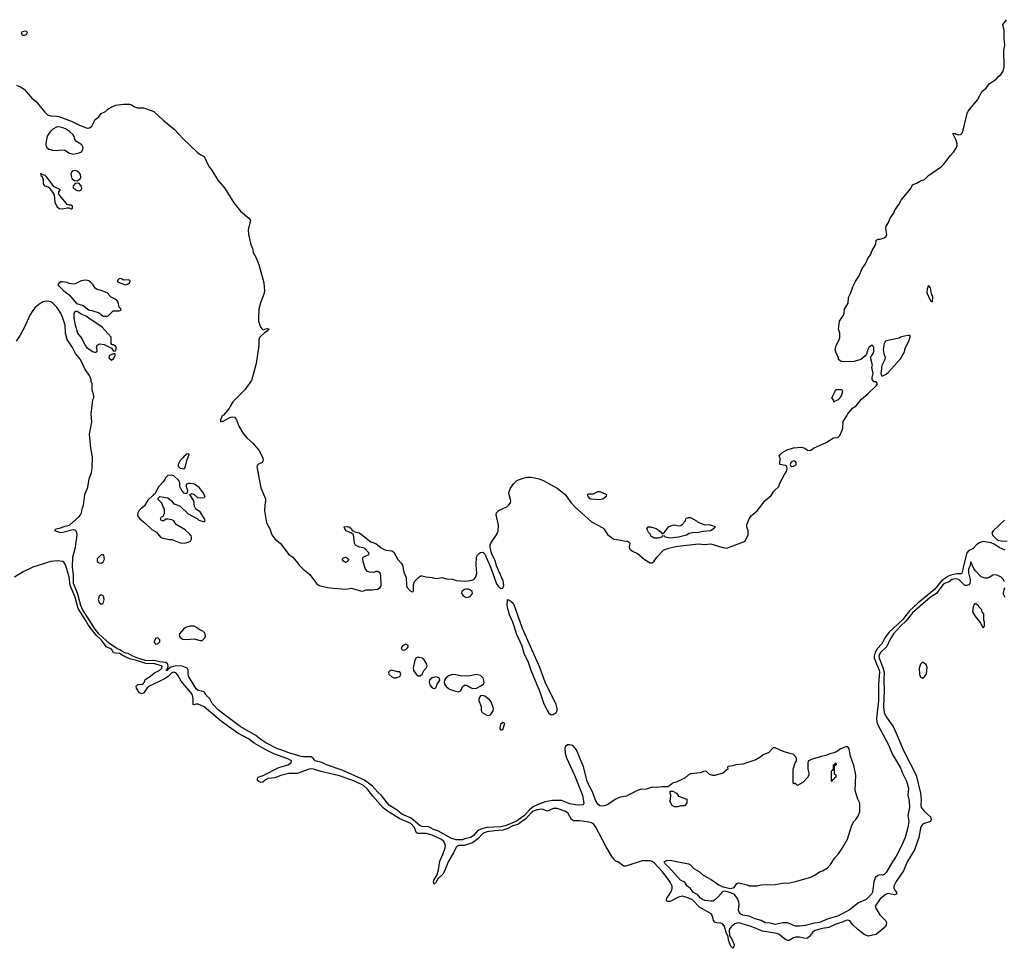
# Model space of a CAD drawing. Header units: inches. Extents: x 2347120 to 2490770, y 707513 to 877705.
# Tile 97 of 132: x 2423981 to 2433740, y 793753 to 802958. Entities that reach past the tile are written whole.
import ezdxf

# ---------------------------------------------------------------- set-up
doc = ezdxf.new("R2010")
doc.units = ezdxf.units.IN
doc.header["$MEASUREMENT"] = 0
for name, color, linetype in [('C4729', 7, 'Continuous'), ('C4739', 7, 'Continuous'), ('C4820', 7, 'Continuous'), ('C4830', 7, 'Continuous')]:
    doc.layers.add(name, color=color, linetype=linetype)

msp = doc.modelspace()

# ---------------------------------------------------------------- linework, layer by layer
at = {"layer": 'C4729', "color": 5}
for points, elevation in [([(2424069.3, 800000), (2424030, 799911.6), (2423987, 799830), (2423945.7, 799770)], 40), ([(2430000, 795263.6), (2429997.7, 795262.3), (2429932.7, 795250), (2429889.3, 795230.7), (2429804, 795176), (2429775, 795165), (2429750, 795161.5), (2429730, 795165), (2429710, 795180.8), (2429690, 795214.4), (2429654.8, 795310), (2429624.2, 795364.2), (2429606.2, 795410), (2429570.3, 795550.3), (2429499.3, 795719.3), (2429462.9, 795762.9), (2429431.3, 795771.3), (2429411.8, 795768.2), (2429390, 795752.7), (2429383.1, 795736.9), (2429387.7, 795687.7), (2429401.5, 795641.5), (2429478.6, 795470), (2429560.8, 795270), (2429573.2, 795190), (2429565.5, 795174.5), (2429510, 795170.7), (2429435.4, 795184.6), (2429350, 795219.2), (2429262.5, 795217.5), (2429190, 795205.4), (2429110, 795176.6), (2429070, 795155.4), (2429034.2, 795125.8), (2428984.3, 795070), (2428930, 795028.7), (2428897.7, 795010), (2428801.4, 794970), (2428750, 794957.8), (2428611.2, 794948.8), (2428561.3, 794938.7), (2428521.1, 794918.9), (2428480.6, 794870), (2428453.4, 794850), (2428390, 794838.6), (2428370, 794828.3), (2428307.6, 794827.6), (2428261.3, 794841.3), (2428132.9, 794912.9), (2428083.5, 794930), (2428035.8, 794955.8), (2427970, 794959.6), (2427950, 794966.4), (2427861.5, 795041.5), (2427770, 795083.5), (2427722.2, 795122.2), (2427645.4, 795170), (2427625, 795190), (2427566.8, 795266.8), (2427530, 795301), (2427479.5, 795359.5), (2427400.1, 795420.1), (2427177.1, 795517.1), (2427020.9, 795570), (2426976.2, 795596.2), (2426909.6, 795610), (2426890, 795637.2), (2426869.6, 795649.6), (2426790, 795650.7), (2426770, 795655), (2426650, 795689.9), (2426590, 795714.4), (2426536.4, 795730), (2426420.8, 795790), (2426370, 795823), (2426323.1, 795863.1), (2426164.8, 795950), (2425950, 796114.8), (2425890, 796179.3), (2425864.2, 796224.2), (2425823, 796270), (2425811.6, 796291.6), (2425798.4, 796298.4), (2425750, 796307.6), (2425730, 796325.7), (2425654.7, 796450), (2425649.7, 796470.3), (2425649.6, 796510), (2425642, 796530), (2425591.8, 796550), (2425530, 796553.1), (2425481, 796539), (2425456.1, 796523.9), (2425449.8, 796509.8), (2425430, 796508.7), (2425449.6, 796510.4), (2425442.8, 796522.8), (2425454.3, 796545.7), (2425448.2, 796570), (2425430, 796587.2), (2425370, 796592.8), (2425310, 796606.9), (2425250, 796602.9), (2425230, 796606.6), (2425170, 796623.8), (2425101.8, 796650), (2425055.4, 796675.4), (2425030, 796679), (2425010, 796687.5), (2424972.7, 796712.7), (2424943.7, 796723.7), (2424870, 796775), (2424770, 796867), (2424730, 796914.9), (2424604.2, 797110), (2424588.3, 797150), (2424554.7, 797274.7), (2424515.6, 797370), (2424513.8, 797453.8), (2424502.8, 797530), (2424506.2, 797630), (2424535.4, 797730), (2424549.1, 797850), (2424543.6, 797883.6), (2424530, 797898), (2424510, 797901.2), (2424410, 797873.1), (2424390, 797872.3), (2424329.5, 797890), (2424339, 797910), (2424390, 797920.7), (2424430, 797938), (2424473.6, 797946.4), (2424566.8, 798030), (2424584.2, 798050), (2424594.2, 798070), (2424598.8, 798110), (2424613.6, 798146.4), (2424627.7, 798252.3), (2424655.6, 798324.4), (2424670, 798408.2), (2424692.5, 798470), (2424699.3, 798510), (2424704.3, 798624.3), (2424685, 798710), (2424674, 798850), (2424695.4, 798970), (2424689.6, 799050), (2424706.6, 799190), (2424716, 799210), (2424716, 799230), (2424700.9, 799290), (2424699, 799350), (2424689, 799370), (2424688.7, 799388.7), (2424674, 799430), (2424629.6, 799489.6), (2424582.9, 799590), (2424534, 799650), (2424504.5, 799710), (2424450, 799789.2), (2424435.1, 799850), (2424432.3, 799930), (2424407.3, 800000)], 40), ([(2424517.8, 800000), (2424526, 799946), (2424554, 799850), (2424596.7, 799796.7), (2424630.8, 799730), (2424646.8, 799710), (2424710, 799666), (2424730, 799662), (2424738, 799662), (2424747.3, 799672.7), (2424748, 799690), (2424742, 799710), (2424749.1, 799730.9), (2424776.4, 799743.6), (2424819.6, 799739.6), (2424872.7, 799712.7), (2424890, 799702), (2424910, 799672), (2424930, 799674), (2424939, 799710), (2424930, 799722), (2424910, 799734), (2424896.4, 799736.4), (2424887.3, 799747.3), (2424888, 799810), (2424798, 799910), (2424665.6, 800000)], 40), ([(2426347.2, 800000), (2426349.4, 799970), (2426367.7, 799910), (2426387, 799887), (2426395.2, 799884.8), (2426430, 799897), (2426452.3, 799890), (2426439.1, 799880.9), (2426434.1, 799870), (2426406.4, 799853.6), (2426365.3, 799814.7), (2426351.6, 799790), (2426352.4, 799730), (2426325.1, 799550), (2426278.7, 799381.3), (2426212.1, 799287.9), (2426095.1, 799170), (2426070, 799130.7), (2426057.7, 799102.3), (2426001.9, 799038.1), (2425989.4, 799030), (2425970.7, 798990), (2425972, 798972), (2425982.7, 798977.3), (2425990, 798975.5), (2426070, 799018.7), (2426090, 799022.4), (2426110, 799017.1), (2426130, 798990.7), (2426151.6, 798930), (2426195.6, 798855.6), (2426233.5, 798813.5), (2426290, 798763.1), (2426351.6, 798690), (2426390, 798614.8), (2426393.1, 798590), (2426383, 798570), (2426347.1, 798552.9), (2426337.1, 798542.9), (2426332.7, 798530), (2426335.3, 798510), (2426370, 798318), (2426416, 798210), (2426418.8, 798190), (2426410, 798146), (2426406.7, 798090), (2426428.5, 797970), (2426460.5, 797910), (2426481.6, 797850), (2426510, 797810.5), (2426565.2, 797765.2), (2426650, 797657.3), (2426688.8, 797628.8), (2426735.2, 797575.2), (2426750, 797551.3), (2426791, 797510), (2426857.6, 797457.6), (2426923, 797370), (2426950, 797350.5), (2427031.3, 797330), (2427090, 797321.5), (2427210, 797312.9), (2427270, 797322.3), (2427370, 797294.4), (2427390, 797294.9), (2427414.5, 797305.5), (2427473.3, 797306.7), (2427526.3, 797313.7), (2427555.3, 797330), (2427560.2, 797339.8), (2427564, 797350), (2427562, 797450), (2427555.3, 797470), (2427530, 797488), (2427510, 797488), (2427490, 797478), (2427450, 797482), (2427430, 797488.7), (2427408.7, 797510), (2427384.7, 797584.7), (2427382, 797618), (2427386, 797630), (2427442, 797658), (2427446, 797670), (2427398, 797718), (2427348.9, 797728.9), (2427308.9, 797748.9), (2427298, 797770), (2427294, 797830), (2427288, 797850), (2427268.9, 797868.9), (2427218, 797890), (2427204, 797910), (2427198, 797930), (2427230, 797934.9), (2427250, 797926.8), (2427270, 797910.4), (2427275.9, 797895.9), (2427302.5, 797882.5), (2427346, 797870), (2427370, 797856.4), (2427461.1, 797781.1), (2427510, 797765.3), (2427562.9, 797722.9), (2427588.6, 797708.6), (2427610, 797699.2), (2427670, 797693.1), (2427690, 797679.5), (2427727.5, 797607.5), (2427761.7, 797570), (2427774, 797550), (2427790, 797482), (2427812, 797430), (2427814, 797350), (2427823, 797330), (2427850, 797296.3), (2427870, 797284.9), (2427881.2, 797290), (2427883.7, 797296.3), (2427885.6, 797354.4), (2427895.3, 797390), (2427933.2, 797430), (2427956.2, 797443.8), (2427970, 797446), (2428010, 797436.5), (2428070, 797430.2), (2428090, 797421.1), (2428110, 797419), (2428170, 797428.1), (2428210, 797415.6), (2428270, 797412.7), (2428310, 797400.2), (2428390, 797392.9), (2428450, 797397.4), (2428483, 797410), (2428500.3, 797430), (2428511.9, 797470), (2428504.1, 797550), (2428509.9, 797630), (2428519.5, 797650), (2428538.2, 797670), (2428550, 797677.7), (2428570, 797679.8), (2428590, 797659.6), (2428618.9, 797598.9), (2428654.7, 797514.7), (2428706.2, 797366.2), (2428722.1, 797342.1), (2428743.1, 797323.1), (2428750, 797319.3), (2428770, 797323.9), (2428780.6, 797350), (2428774.2, 797394.2), (2428705.7, 797545.7), (2428692.4, 797592.4), (2428656.2, 797670), (2428642.8, 797730), (2428644.3, 797750), (2428652.5, 797770), (2428706.7, 797850), (2428724.5, 797890), (2428727.9, 797947.9), (2428704.1, 798050), (2428707.1, 798070), (2428728.8, 798091.2), (2428809, 798130), (2428830.9, 798149.1), (2428844.3, 798170), (2428848.3, 798190), (2428831.3, 798250), (2428830.4, 798270), (2428847.1, 798313), (2428878, 798362), (2428910, 798388.6), (2428970, 798414.1), (2429010, 798424.6), (2429050, 798424.8), (2429130, 798407.9), (2429171.1, 798391.1), (2429310, 798315.1), (2429388.6, 798250), (2429448, 798168), (2429486.4, 798126.4), (2429650, 797979.8), (2429760, 797920), (2429770.9, 797910.9), (2429810, 797853.2), (2429868.8, 797810), (2429923.2, 797803.2), (2429969.3, 797790.7), (2430000, 797788.3)], 40), ([(2430000, 794569.3), (2429990, 794566), (2429970, 794567.8), (2429955.6, 794575.6), (2429910, 794609.4), (2429890, 794618), (2429870, 794635.6), (2429850, 794662.6), (2429790, 794765.3), (2429693, 794953), (2429670, 794985), (2429650, 794997.3), (2429606.3, 795006.3), (2429530, 795016), (2429470, 795018), (2429449.8, 795030), (2429417.7, 795090), (2429394, 795110), (2429310, 795139.5), (2429270, 795138.1), (2429230, 795117.3), (2429210, 795113.6), (2429170, 795128.8), (2429150, 795131.3), (2429110, 795125), (2429070, 795112.5), (2429050, 795096.4), (2429001.1, 795038.9), (2428919.2, 794980.8), (2428870, 794966.7), (2428820.2, 794939.8), (2428770, 794922.6), (2428690, 794918.8), (2428610, 794907.9), (2428571.3, 794890), (2428520.6, 794839.4), (2428470, 794799.1), (2428386.7, 794773.3), (2428330, 794770.5), (2428315.7, 794764.3), (2428306.2, 794753.8), (2428281.9, 794698.1), (2428228.9, 794611.1), (2428195.1, 794525), (2428173.9, 794486.1), (2428122.1, 794437.9), (2428110, 794408.5), (2428088.4, 794388.4), (2428082.9, 794410), (2428087.4, 794427.4), (2428117.8, 794482.2), (2428130.9, 794529.1), (2428144.5, 794615.5), (2428175.8, 794684.2), (2428196.6, 794750), (2428199.9, 794770), (2428196.2, 794790), (2428185.1, 794810), (2428162.6, 794830), (2428070, 794873.9), (2428010, 794891.4), (2427931.6, 794891.6), (2427917.9, 794897.9), (2427906.7, 794910), (2427894.6, 794950), (2427857.4, 794990), (2427741, 795041), (2427617.7, 795117.7), (2427584.2, 795144.2), (2427480, 795260), (2427429.9, 795330), (2427390, 795366.5), (2427298.2, 795410), (2427150, 795461.7), (2426965.1, 795505.1), (2426892.8, 795530), (2426871.2, 795531.2), (2426850, 795528), (2426730, 795485.3), (2426650, 795484.2), (2426570, 795467.3), (2426510, 795442.3), (2426443, 795437), (2426416.2, 795423.8), (2426390, 795398.3), (2426370, 795395.1), (2426348.4, 795408.4), (2426334.7, 795430), (2426345.1, 795450), (2426395.4, 795464.6), (2426550, 795543.8), (2426638, 795570), (2426670.8, 795590), (2426674.8, 795610), (2426638.3, 795630), (2426501.3, 795681.3), (2426419.7, 795719.7), (2426305.6, 795785.6), (2426249, 795830), (2426144.8, 795884.8), (2425980.4, 796000.4), (2425810, 796145), (2425750, 796173.7), (2425727.4, 796172.6), (2425710, 796165.1), (2425699.3, 796170), (2425701, 796230), (2425690, 796271.7), (2425582.4, 796402.4), (2425550, 796459.2), (2425530, 796483.9), (2425510, 796490.9), (2425490, 796482.7), (2425451.3, 796448.7), (2425414.8, 796425.2), (2425267.8, 796352.2), (2425246, 796334), (2425210, 796286.3), (2425190, 796276.5), (2425170, 796285), (2425139.2, 796330), (2425135, 796350), (2425141.1, 796358.9), (2425151.9, 796368.1), (2425170, 796371.9), (2425190, 796368.4), (2425203.5, 796376.5), (2425213.9, 796386.1), (2425223.1, 796416.9), (2425277.5, 796450), (2425317.3, 796482.7), (2425370, 796510.5), (2425389.5, 796530), (2425393.3, 796550), (2425310, 796577.6), (2425270, 796573.9), (2425230, 796577.7), (2425157.6, 796597.6), (2425130, 796610.5), (2425070, 796623.8), (2424998, 796658), (2424970, 796676.1), (2424930, 796677.4), (2424910, 796682.5), (2424890, 796717.8), (2424842.6, 796742.6), (2424787, 796810), (2424737.7, 796857.7), (2424658.2, 796958.2), (2424630, 797012.4), (2424560, 797120), (2424530, 797232.6), (2424479.8, 797350), (2424470, 797435.8), (2424434, 797554), (2424419.7, 797579.7), (2424410, 797588.2), (2424352.8, 797592.8), (2424290, 797587.1), (2424110, 797531.4), (2424014.6, 797485.4), (2423930, 797430.9)], 60)]:
    msp.add_lwpolyline(points, dxfattribs=dict(at, elevation=elevation))
at = {"layer": 'C4729', "color": 5, "elevation": 40}
for points in [[(2424907.3, 799647.3), (2424872, 799630), (2424866, 799606), (2424890, 799584.7), (2424910, 799598), (2424919, 799610), (2424928, 799630), (2424926, 799646)], [(2425655.9, 798655.9), (2425630, 798650.5), (2425622, 798638), (2425610, 798632), (2425602.3, 798617.7), (2425570, 798589.7), (2425550.4, 798550), (2425552.5, 798532.5), (2425570, 798510.8), (2425610, 798504.7), (2425622, 798518), (2425636.9, 798590), (2425660.5, 798650)], [(2425482.7, 798442.7), (2425450, 798439.1), (2425430, 798418.4), (2425403.4, 798376.6), (2425359.1, 798330), (2425322, 798258), (2425310, 798254.3), (2425299.9, 798240.1), (2425250, 798196.4), (2425219.6, 798140.4), (2425180.2, 798110), (2425162, 798090), (2425151.7, 798070), (2425148.4, 798048.4), (2425154.9, 798030), (2425170.3, 798010.3), (2425222.8, 797970), (2425290, 797904.7), (2425337.5, 797877.5), (2425378, 797830), (2425390, 797822.8), (2425466.4, 797806.4), (2425490, 797806), (2425570, 797770.6), (2425610, 797768.2), (2425650, 797778), (2425673.2, 797790), (2425685.2, 797810), (2425685.2, 797830), (2425680.2, 797840.2), (2425662.9, 797862.9), (2425621.2, 797901.2), (2425532.5, 797952.5), (2425508, 797990), (2425490, 797999), (2425450, 798008), (2425430, 798008), (2425410, 797988.7), (2425388, 797990), (2425378, 798010), (2425386, 798030), (2425402, 798038), (2425416.4, 798063.6), (2425415.3, 798110), (2425402, 798130), (2425390, 798166), (2425348, 798210), (2425370, 798232), (2425450, 798218.8), (2425486, 798190), (2425510, 798158), (2425550, 798146.8), (2425570, 798134.8), (2425650, 798061), (2425742, 798010), (2425756.9, 797996.9), (2425810, 797982), (2425818, 797990), (2425814, 798010), (2425770, 798079), (2425727.6, 798107.6), (2425718.9, 798118.9), (2425712.1, 798132.1), (2425706, 798190), (2425666, 798250), (2425690, 798262), (2425710, 798251.3), (2425743, 798223), (2425770, 798217.3), (2425810, 798222), (2425818, 798230), (2425794.8, 798274.8), (2425761.2, 798321.2), (2425712.7, 798352.7), (2425670, 798361.2), (2425650, 798362), (2425632, 798350), (2425631.3, 798330), (2425644.7, 798290), (2425642, 798270), (2425630, 798258), (2425610, 798264), (2425589, 798290), (2425569.3, 798329.3), (2425568.4, 798368.4), (2425558, 798390), (2425510, 798438)], [(2429730, 798199.7), (2429645.6, 798205.6), (2429635.3, 798210), (2429615.3, 798230), (2429608.7, 798250), (2429623.2, 798256.8), (2429670, 798257.1), (2429710, 798279.5), (2429730, 798281.3), (2429796.3, 798250), (2429794.9, 798230), (2429767.3, 798210), (2429750, 798203.5)], [(2424810, 797654), (2424790, 797653.3), (2424750, 797612.3), (2424747.9, 797587.9), (2424770, 797574), (2424789, 797571), (2424810, 797584.7), (2424822, 797610), (2424814, 797650)], [(2427210, 797578), (2427188.9, 797588.9), (2427178, 797610), (2427190, 797622), (2427214, 797630), (2427242, 797610), (2427230, 797586)], [(2424790, 797257.4), (2424770, 797244.7), (2424760.4, 797210), (2424770, 797180.6), (2424790, 797164.2), (2424807.8, 797172.2), (2424816.8, 797210), (2424814.2, 797234.2), (2424807, 797247)], [(2428410, 797314.2), (2428390, 797309.8), (2428362, 797290), (2428360.3, 797270), (2428376, 797250), (2428390, 797241.1), (2428410, 797231.9), (2428430, 797232.8), (2428450, 797242.9), (2428468.8, 797270), (2428464.2, 797290), (2428450, 797304.2), (2428430, 797312.4)], [(2428814.4, 797205.6), (2428808.4, 797150), (2428828.2, 797070), (2428865, 796990), (2428906.4, 796866.4), (2428958.5, 796750), (2428977.7, 796677.7), (2429020.9, 796590), (2429048.1, 796510), (2429135.4, 796295.4), (2429177.8, 796177.8), (2429224.5, 796084.5), (2429250, 796068.4), (2429270, 796069.7), (2429299.2, 796090), (2429309, 796110), (2429309.5, 796130), (2429297.1, 796170), (2429190, 796391.9), (2429135.3, 796535.3), (2428963.9, 796923.9), (2428886.7, 797146.7), (2428870.7, 797170), (2428850, 797189.1), (2428830, 797204.5)], [(2425670, 796946.6), (2425625.9, 796934.1), (2425603, 796917), (2425566.5, 796870), (2425562, 796850), (2425570, 796834.9), (2425598.1, 796818.1), (2425633.8, 796813.8), (2425710, 796820.4), (2425770, 796802.6), (2425790, 796804.2), (2425817.7, 796830), (2425822.5, 796850), (2425816.9, 796876.9), (2425796.6, 796896.6), (2425770, 796907.3), (2425733.9, 796933.9), (2425710, 796944.8)], [(2425350, 796832.1), (2425330, 796828.3), (2425311.2, 796790), (2425324.6, 796770), (2425330, 796768.4), (2425350, 796772.2), (2425369.8, 796790), (2425370.6, 796810.6)], [(2427810, 796768), (2427776.4, 796750), (2427762.4, 796730), (2427770.5, 796710.5), (2427790, 796707.9), (2427810, 796716), (2427825.1, 796730), (2427830, 796742.8), (2427830, 796755.1)], [(2427930, 796637.6), (2427910, 796632.1), (2427897.8, 796610), (2427880.4, 796530), (2427885.4, 796505.4), (2427910, 796470.3), (2427930, 796454), (2427950, 796454.4), (2427969.5, 796470), (2427989.7, 796510.3), (2428009.2, 796530), (2428021.2, 796550), (2428016, 796570), (2427991, 796611), (2427969.2, 796630)], [(2427670, 796509.8), (2427650, 796503.5), (2427637.8, 796490), (2427638.9, 796470), (2427670, 796442.3), (2427690, 796434.8), (2427710, 796433.7), (2427750, 796445.8), (2427760.3, 796470), (2427750, 796494), (2427726.1, 796493.9)], [(2428510, 796468.4), (2428430, 796451.1), (2428350, 796453.3), (2428305.1, 796465.1), (2428270, 796466.7), (2428230, 796452.3), (2428203.9, 796430), (2428190.2, 796410), (2428186.7, 796390), (2428192.1, 796370), (2428207.7, 796347.7), (2428242.7, 796322.7), (2428290, 796303.7), (2428330, 796294.7), (2428350, 796304.2), (2428373.5, 796346.5), (2428390, 796360.3), (2428410, 796362.8), (2428450, 796336.9), (2428470, 796329.2), (2428507.3, 796332.7), (2428546, 796350), (2428577, 796370), (2428585.6, 796390), (2428575.8, 796430), (2428550, 796456)], [(2428110, 796442.3), (2428070, 796433.5), (2428043.6, 796410), (2428038.5, 796390), (2428044.8, 796364.8), (2428070, 796334.9), (2428090, 796329.2), (2428104.7, 796335.3), (2428110, 796342.8), (2428119.3, 796370), (2428143.9, 796410), (2428141.1, 796430), (2428130, 796438.2)], [(2428570, 796259.2), (2428550, 796254.7), (2428531.6, 796230), (2428532.4, 796210), (2428554.2, 796150), (2428555.9, 796110), (2428565.9, 796090), (2428610, 796062.3), (2428630, 796059.1), (2428650, 796069.2), (2428674.5, 796105.5), (2428677.4, 796130), (2428655.1, 796195.1), (2428637, 796217), (2428590, 796252.2)], [(2428770, 795992.8), (2428748, 795970), (2428739.3, 795939.3), (2428739.3, 795930), (2428750, 795916.3), (2428770, 795921), (2428787.3, 795970), (2428786, 795986)]]:
    msp.add_lwpolyline(points, close=True, dxfattribs=at)
at = {"layer": 'C4739', "color": 5}
for points, elevation in [([(2430000, 797788.3), (2430007.7, 797787.7), (2430027.3, 797767.3), (2430022.8, 797730), (2430030, 797708.4), (2430054.4, 797690), (2430106.2, 797666.2), (2430169.2, 797610), (2430230, 797574.3), (2430250, 797574.6), (2430270, 797589.4), (2430295.7, 797630), (2430360.9, 797699.1), (2430403.1, 797716.9), (2430467.1, 797732.9), (2430530, 797743.6), (2430710, 797761), (2430770, 797755.2), (2430830, 797761), (2430950, 797724.8), (2430990, 797721), (2431171.1, 797790), (2431202.9, 797850), (2431201.6, 797890), (2431189.6, 797929.6), (2431189.6, 797949.6), (2431209.8, 798010.2), (2431230, 798040.4), (2431290, 798090.4), (2431368.4, 798191.6), (2431430, 798240.5), (2431456.6, 798283.4), (2431507, 798330), (2431516.1, 798363.9), (2431560.7, 798450), (2431581.3, 798478.7), (2431589.7, 798510), (2431584.5, 798530), (2431570, 798538.9), (2431515.3, 798550), (2431517.2, 798610), (2431509.2, 798630), (2431522, 798650), (2431536.5, 798663.5), (2431587.2, 798692.8), (2431650, 798713.4), (2431730, 798720.7), (2431762, 798710), (2431790, 798690.8), (2431810, 798686), (2431830, 798694), (2431849.7, 798710.3), (2431974.2, 798765.8), (2432047.2, 798812.7), (2432090, 798816.3), (2432110, 798837.3), (2432133.5, 798890), (2432139.7, 798910), (2432143.5, 798976.5), (2432180.7, 799030), (2432190, 799050.8), (2432234.3, 799105.7), (2432272.3, 799130), (2432324.9, 799195.1), (2432389, 799250), (2432468.7, 799330), (2432482, 799350), (2432470, 799368), (2432450, 799368.7), (2432429.3, 799390), (2432429.6, 799410), (2432439.3, 799450), (2432427.6, 799510), (2432432.3, 799532.3), (2432415.3, 799610), (2432442, 799650), (2432448.7, 799670), (2432448.7, 799710), (2432438, 799730), (2432424.7, 799730), (2432398, 799710), (2432386, 799690), (2432376, 799644), (2432358, 799622), (2432318, 799590), (2432252, 799570), (2432150, 799565.1), (2432122, 799570), (2432095.3, 799590), (2432095.3, 799610), (2432073.2, 799653.2), (2432063.7, 799690), (2432073, 799730), (2432101.7, 799778.3), (2432111.6, 799808.4), (2432109.8, 799849.8), (2432098.3, 799890), (2432108.4, 799970), (2432128.1, 800000)], 40), ([(2433741.8, 797998.2), (2433628.4, 797891.6), (2433617.7, 797870), (2433625.2, 797845.2), (2433665.6, 797805.6), (2433679.3, 797799.3), (2433710, 797790.5), (2433770, 797789.7)], 40), ([(2433750, 797700.2), (2433690, 797724.7), (2433639.3, 797759.3), (2433611, 797771), (2433530, 797784.9), (2433490, 797770.9), (2433461.7, 797750), (2433427.9, 797712.1), (2433390, 797697.8), (2433370, 797673.6), (2433331, 797530), (2433322.9, 797477.1), (2433315.2, 797464.8), (2433270, 797464.5), (2433208.8, 797451.2), (2433181.7, 797438.3), (2433121.9, 797398.1), (2433050, 797309), (2432884.8, 797175.2), (2432801.8, 797098.2), (2432730.3, 797010), (2432597.2, 796882.8), (2432557.5, 796830), (2432526.9, 796770), (2432480, 796720), (2432461.6, 796690), (2432450.8, 796650), (2432452, 796630), (2432499.8, 796510), (2432503, 796490), (2432494.4, 796374.4), (2432492.9, 796210), (2432474.3, 796034.3), (2432476.5, 795996.5), (2432486.6, 795966.6), (2432591, 795771), (2432632.7, 795672.7), (2432710, 795542.3), (2432730.1, 795490), (2432771.3, 795410), (2432790, 795341), (2432785.6, 795270), (2432797.6, 795210), (2432800.7, 795150), (2432784.4, 795070), (2432793.4, 795010), (2432783.6, 794950), (2432756.2, 794850), (2432720.8, 794770), (2432670, 794665.1), (2432631, 794609), (2432570, 794503.6), (2432550, 794485.1), (2432530, 794478.4), (2432510, 794479.6), (2432486.1, 794473.9), (2432460.5, 794450), (2432448.5, 794411.5), (2432433.8, 794310), (2432422.6, 794290), (2432370, 794237.4), (2432296.7, 794203.3), (2432202.8, 794130), (2432127.4, 794090), (2432086, 794070), (2431995.6, 794044.4), (2431907.7, 794010), (2431840.8, 793999.2), (2431770, 793979.8), (2431708.9, 793971.1), (2431670, 793972.4), (2431650, 793977.7), (2431616.8, 793996.8), (2431590, 794005.1), (2431550, 794005.8), (2431470, 793989.3), (2431421.3, 794001.3), (2431370, 794005.9), (2431330, 794028.1), (2431270, 794045.2), (2431210, 794072.2), (2431150, 794082.2), (2431129.6, 794090), (2431112.7, 794110), (2431106.6, 794130), (2431112.3, 794190), (2431109.2, 794210), (2431093.2, 794250), (2431065.6, 794285.6), (2431030, 794301.2), (2430970, 794319), (2430950, 794315.3), (2430900.9, 794259.1), (2430867.3, 794230), (2430850, 794221.3), (2430830, 794219.7), (2430772.9, 794227.1), (2430750, 794236.2), (2430730, 794249.9), (2430701.2, 794281.2), (2430656.4, 794310), (2430628.1, 794348.1), (2430596, 794370), (2430573.2, 794410), (2430530, 794429.6), (2430416.2, 794556.2), (2430378, 794590), (2430369.8, 794610), (2430390, 794621.6), (2430430, 794626.3), (2430610, 794590.3), (2430630, 794579.6), (2430664.5, 794544.5), (2430715, 794515), (2430756.3, 794476.3), (2430835.3, 794435.3), (2430910, 794380.3), (2430950, 794361.6), (2431030, 794344.9), (2431063.6, 794356.4), (2431090, 794394.8), (2431110, 794401), (2431190, 794381), (2431211.1, 794371.1), (2431290, 794371), (2431330, 794381), (2431470, 794386), (2431542, 794398), (2431610, 794402.8), (2431670, 794414.8), (2431822, 794458), (2431863.1, 794476.9), (2431910, 794511.3), (2431938, 794522), (2431989, 794551), (2432018, 794582), (2432062, 794650), (2432098, 794690), (2432138, 794750), (2432184.7, 794835.3), (2432230, 794972), (2432249.2, 795010), (2432269, 795030), (2432295.3, 795070), (2432308.7, 795110), (2432308.7, 795190), (2432289, 795230), (2432263.1, 795316.9), (2432269, 795470), (2432250, 795566), (2432217.2, 795657.2), (2432204, 795730), (2432189, 795749), (2432170, 795749.2), (2432116, 795730), (2432078.3, 795701.7), (2432050.6, 795689.4), (2432010, 795679.3), (2431970, 795662.7), (2431930, 795655.6), (2431844.7, 795630), (2431801, 795610), (2431791.3, 795590), (2431791.3, 795570), (2431792, 795530), (2431802, 795490), (2431802, 795470), (2431790, 795446), (2431743.6, 795396.4), (2431690, 795368), (2431670, 795386), (2431650, 795386), (2431646, 795390), (2431649, 795530), (2431668.7, 795590), (2431682, 795610), (2431681.2, 795630), (2431673.6, 795650), (2431650, 795673.1), (2431550, 795702.2), (2431470, 795741.6), (2431450, 795740.7), (2431404.9, 795695.1), (2431350, 795671.9), (2431316.7, 795643.3), (2431277.3, 795622.7), (2431150, 795577), (2431078.8, 795570), (2431050, 795561), (2431004.5, 795555.5), (2430998, 795550), (2430998.8, 795530), (2430950, 795489.4), (2430870, 795466), (2430850, 795466), (2430817.2, 795477.2), (2430790, 795504.5), (2430770, 795509.5), (2430726.7, 795493.3), (2430630, 795483.1), (2430610, 795472.7), (2430575.8, 795444.2), (2430524.1, 795415.9), (2430496.9, 795403.1), (2430450, 795391), (2430440.7, 795379.3), (2430406, 795354), (2430350, 795353.7), (2430292.9, 795347.1), (2430250, 795348.6), (2430190, 795329.7), (2430130, 795327.4), (2430110, 795321.8), (2430000, 795263.6)], 40), ([(2433741.2, 797390), (2433730, 797413.2), (2433710, 797432), (2433675.3, 797450), (2433650, 797456), (2433627.5, 797452.5), (2433590.9, 797429.1), (2433570, 797422), (2433550, 797422), (2433510, 797435.3), (2433454.8, 797494.8), (2433438.4, 797518.4), (2433410, 797585.2), (2433398.6, 797541.5), (2433384.1, 797510), (2433385, 797475), (2433402, 797410), (2433403, 797390), (2433400.2, 797370), (2433390, 797355.6), (2433370.2, 797349.8), (2433350, 797350.5), (2433337.6, 797357.6), (2433290, 797407.4), (2433255.3, 797415.3), (2433222.7, 797410), (2433194, 797386), (2433147.1, 797370), (2433130, 797354.4), (2433068.5, 797271.5), (2433010, 797233.2), (2432830, 797079.8), (2432765.4, 796994.6), (2432715.3, 796950), (2432642.5, 796870), (2432604.9, 796810), (2432576.6, 796743.4), (2432514.6, 796685.4), (2432503.5, 796670), (2432497.1, 796650), (2432498.8, 796630), (2432537.2, 796537.2), (2432548.1, 796490), (2432544.9, 796410), (2432549.5, 796310), (2432542.9, 796150), (2432551.1, 796090), (2432568.3, 796048.3), (2432637.5, 795950), (2432660.1, 795910), (2432745.6, 795705.6), (2432867, 795470), (2432910, 795290.6), (2432915.2, 795224.8), (2432911.3, 795171.3), (2432917.8, 795150), (2432949, 795110), (2433010, 795054.9), (2433016, 795030), (2433007.3, 795010), (2432934.7, 794985.3), (2432917.5, 794962.5), (2432910, 794944), (2432893.4, 794850), (2432851.1, 794730), (2432776.1, 794610), (2432739.7, 794520.3), (2432670, 794415.6), (2432645.4, 794370), (2432644.4, 794350), (2432654, 794330), (2432671.1, 794310), (2432670.3, 794290), (2432650, 794283.4), (2432590, 794295.5), (2432569.1, 794290), (2432510, 794243.5), (2432461.5, 794170), (2432466.7, 794150), (2432505.5, 794085.5), (2432562.7, 794030), (2432573, 794010), (2432570, 793982.2), (2432550, 793954.8), (2432468.9, 793891.1), (2432390, 793872.2), (2432350, 793891), (2432290, 793938.2), (2432233, 793993), (2432210, 794023.5), (2432190, 794033), (2432170.6, 794030), (2432143.7, 794016.3), (2432063.2, 793990), (2432000.7, 793959.3), (2431937.6, 793950), (2431863.2, 793930), (2431839.1, 793910), (2431810, 793868.9), (2431790, 793853.7), (2431770, 793849.8), (2431710, 793862.4), (2431670, 793862.3), (2431650, 793855.9), (2431608.9, 793831.1), (2431590, 793831.6), (2431570, 793839.9), (2431510.2, 793890.2), (2431490, 793898.7), (2431343.5, 793923.5), (2431229.7, 793970), (2431110, 794003.6), (2431090, 794002.7), (2431070, 793994.2), (2431036, 793970), (2431018.6, 793950), (2431014.6, 793930), (2431015.9, 793875.9), (2431036.3, 793850), (2431062.3, 793790), (2431060.4, 793770), (2431050, 793752.7), (2431030, 793775.1), (2431010, 793823.7), (2431000.9, 793880.9), (2430990, 793891.8), (2430982.5, 793910), (2430968, 793970), (2430950, 793990.7), (2430930, 794000.3), (2430890, 794004), (2430870.8, 794010.8), (2430858, 794030), (2430849.2, 794070), (2430835.2, 794095.2), (2430720.6, 794160.6), (2430650, 794231.8), (2430612.5, 794250), (2430550, 794270.6), (2430510, 794258.7), (2430430, 794217.5), (2430410, 794215.2), (2430399.8, 794219.8), (2430390.8, 794230), (2430396.5, 794250), (2430418.7, 794281.3), (2430443.9, 794330), (2430449.8, 794350), (2430447.6, 794370), (2430430, 794408.6), (2430410, 794436.5), (2430350.9, 794510), (2430270, 794599.6), (2430250, 794613.4), (2430230, 794619.9), (2430150, 794618.9), (2430000, 794569.3)], 60), ([(2433748.9, 797228.9), (2433728.4, 797268.4), (2433744, 797330)], 60)]:
    msp.add_lwpolyline(points, dxfattribs=dict(at, elevation=elevation))
for points, elevation in [([(2432788, 799828), (2432750, 799821.2), (2432712, 799810), (2432698.5, 799801.5), (2432570, 799775.1), (2432562.8, 799770), (2432550.7, 799749.3), (2432541, 799690), (2432546.8, 799650), (2432558.8, 799610), (2432557.3, 799590), (2432527.3, 799530), (2432516, 799450), (2432522, 799430), (2432530, 799424.7), (2432570, 799444), (2432590, 799460.7), (2432710, 799594.8), (2432750, 799666), (2432759.3, 799700.7), (2432794, 799770), (2432808, 799810), (2432806, 799826)], 40), ([(2432050, 799166), (2432048.7, 799190), (2432029.2, 799210), (2432065.2, 799274.8), (2432070, 799291.3), (2432130, 799292), (2432136, 799270), (2432124.7, 799230), (2432092, 799190), (2432062, 799178)], 40), ([(2431650, 798584.4), (2431627.6, 798572.4), (2431617.1, 798550), (2431619.8, 798539.8), (2431630.5, 798530.5), (2431650, 798532), (2431670, 798542), (2431676.4, 798550), (2431678.5, 798570), (2431670, 798579.7)], 40), ([(2430770, 797950.8), (2430814.8, 797954.8), (2430874, 797934), (2430858, 797910), (2430830, 797889.7), (2430754.7, 797885.3), (2430710, 797874), (2430648.2, 797871.8), (2430616.7, 797863.3), (2430590, 797847.4), (2430510, 797829.8), (2430430, 797819.2), (2430382, 797830), (2430370, 797842), (2430350, 797838), (2430344.7, 797830), (2430310, 797818), (2430270, 797819), (2430238, 797838), (2430233.6, 797853.6), (2430218, 797870), (2430198, 797910), (2430210, 797930.7), (2430234, 797930), (2430290, 797914.8), (2430338.5, 797878.5), (2430350, 797862), (2430356.4, 797863.6), (2430370, 797871.3), (2430413.2, 797930), (2430450, 797946.4), (2430470.4, 797950.4), (2430510, 797941), (2430530, 797944.7), (2430550, 797958), (2430582, 797990), (2430584, 798010), (2430590, 798018), (2430610, 798024.7), (2430630, 798024.7), (2430690, 797991.3), (2430700.7, 797980.7)], 40), ([(2433530, 796926), (2433504, 796984), (2433450, 797048.7), (2433429.5, 797089.5), (2433436.4, 797143.6), (2433450, 797174), (2433476.9, 797156.9), (2433490, 797134), (2433514, 797110), (2433514, 797090), (2433534, 797070), (2433534, 797010), (2433542, 796990), (2433542, 796950)], 60), ([(2432930, 796588), (2432910, 796568), (2432896, 796530), (2432901, 796470), (2432910, 796442), (2432930, 796432), (2432950, 796444.7), (2432970, 796474), (2432975.5, 796535.5), (2432964.7, 796564.7)], 80), ([(2432030, 795406), (2432026, 795410), (2432027.3, 795507.3), (2432030, 795514), (2432042, 795518), (2432046, 795530), (2432048.4, 795571.6), (2432062, 795578), (2432070, 795592), (2432074, 795570), (2432058, 795562), (2432054, 795550), (2432054, 795490), (2432058, 795478), (2432071.6, 795471.6), (2432072, 795450), (2432058, 795442), (2432050, 795426), (2432038, 795422)], 40), ([(2430486, 795154), (2430470, 795156), (2430447.5, 795167.5), (2430425.2, 795210), (2430433.2, 795230), (2430435.3, 795270), (2430428.4, 795291.6), (2430428.7, 795311.3), (2430454, 795310), (2430490, 795292), (2430510, 795262), (2430594, 795230), (2430594, 795190), (2430570, 795166), (2430530, 795166), (2430504.7, 795155.3)], 40)]:
    msp.add_lwpolyline(points, close=True, dxfattribs=dict(at, elevation=elevation))
at = {"layer": 'C4820', "color": 5}
for points, elevation in [([(2424030, 802846), (2423994, 802830), (2424000.7, 802810), (2424010, 802804.4), (2424030, 802806), (2424048, 802810), (2424056.5, 802823.5), (2424059, 802830), (2424050, 802842)], 60), ([(2424370, 801895.8), (2424347.3, 801892.7), (2424308.1, 801871.9), (2424278.2, 801841.8), (2424254.8, 801805.2), (2424238.9, 801730), (2424241.6, 801710), (2424251.3, 801691.3), (2424270, 801674.4), (2424304.9, 801664.9), (2424350, 801661.7), (2424390, 801666.7), (2424430, 801664.9), (2424473.8, 801633.8), (2424510, 801626.7), (2424570, 801637.6), (2424592.5, 801647.5), (2424607.4, 801670), (2424609.8, 801690), (2424597, 801717), (2424545.1, 801750), (2424526, 801770), (2424519.4, 801799.4), (2424510, 801817), (2424476.2, 801850), (2424435.3, 801875.3), (2424407.6, 801887.6)], 40), ([(2424530, 801464.7), (2424510, 801460.7), (2424494.4, 801445.6), (2424488.6, 801431.4), (2424494.6, 801394.6), (2424502, 801382), (2424525.5, 801365.5), (2424550, 801361), (2424580.9, 801379.1), (2424587, 801393), (2424582.7, 801422.7), (2424575.4, 801435.4), (2424550, 801456.2)], 40), ([(2424190, 801435.3), (2424190, 801414), (2424204, 801404), (2424214, 801374), (2424213, 801330), (2424227.2, 801310), (2424261.6, 801301.6), (2424283.8, 801283.8), (2424290, 801267.7), (2424299.5, 801259.5), (2424321.4, 801221.4), (2424329.2, 801149.2), (2424350, 801107.3), (2424372.3, 801087.7), (2424410, 801084), (2424450, 801094), (2424470, 801094), (2424490, 801082), (2424498, 801082), (2424506, 801090), (2424506, 801110), (2424490, 801118), (2424470, 801118), (2424450, 801126), (2424368, 801230), (2424368, 801252), (2424386, 801270), (2424322, 801302), (2424250, 801398), (2424232.9, 801412.9), (2424202, 801422)], 40), ([(2424550, 801339), (2424530, 801334), (2424510.8, 801310), (2424511, 801290), (2424550, 801264), (2424570, 801260.7), (2424588.7, 801270), (2424596, 801284), (2424589.3, 801310), (2424570, 801334)], 40), ([(2424630, 800377.1), (2424590.7, 800370), (2424530, 800340.5), (2424510, 800336.4), (2424470, 800342.4), (2424450, 800351.5), (2424410, 800359.6), (2424390, 800358.4), (2424371, 800350), (2424358, 800330), (2424418.8, 800270), (2424470.4, 800230.4), (2424545.7, 800145.7), (2424610, 800126), (2424670, 800078), (2424695.3, 800075.3), (2424770, 800051.3), (2424810, 800018), (2424850, 800018), (2424859, 800021), (2424908.4, 800071.6), (2424967.3, 800072.7), (2424982, 800078), (2424986, 800090), (2424968.4, 800108.4), (2424956.4, 800156.4), (2424940.4, 800180.4), (2424888.9, 800208.9), (2424848, 800250), (2424790, 800274), (2424750, 800282), (2424730, 800295.3), (2424709.5, 800329.5), (2424690, 800349), (2424665.2, 800370), (2424654, 800374)], 40), ([(2424970, 800392), (2424947.3, 800370), (2424956.9, 800356.9), (2425030, 800331.3), (2425050, 800338), (2425068, 800350), (2425078, 800370), (2425074, 800374), (2425058, 800378), (2425010, 800375.1), (2424990, 800388.7)], 40)]:
    msp.add_lwpolyline(points, close=True, dxfattribs=dict(at, elevation=elevation))
at = {"layer": 'C4820', "color": 5, "elevation": 40}
for points in [[(2423948.4, 802310), (2423995.5, 802290), (2424030, 802267), (2424101.4, 802181.4), (2424142.4, 802150), (2424230, 802041.1), (2424256.4, 802016.4), (2424290, 802004.3), (2424350, 802002.9), (2424370, 801997.6), (2424501.7, 801950), (2424573.1, 801913.1), (2424650, 801883.5), (2424673.5, 801886.5), (2424695.7, 801904.3), (2424728.7, 801970), (2424764, 801996), (2424790, 802026.7), (2424832.7, 802047.3), (2424855.6, 802070), (2424887.3, 802090), (2424934, 802110), (2425010, 802121), (2425070, 802119.7), (2425090, 802114.5), (2425116.9, 802096.9), (2425145.4, 802085.4), (2425210, 802084), (2425310, 802048.7), (2425401.7, 801961.7), (2425513.8, 801870), (2425599.5, 801779.5), (2425742.1, 801642.1), (2425777.4, 801617.4), (2425810, 801603), (2425853.5, 801510), (2425890, 801460.7), (2425946.1, 801366.1), (2426012.6, 801290), (2426102.5, 801142.5), (2426170, 801059.3), (2426251.8, 800990), (2426268.9, 800970), (2426245.9, 800874.1), (2426248.8, 800830), (2426273.6, 800730), (2426289.4, 800690), (2426295.6, 800650), (2426323, 800603), (2426352.9, 800530), (2426400.4, 800350), (2426405, 800310), (2426406.7, 800270), (2426402.1, 800237.9), (2426366.6, 800150), (2426351.9, 800090), (2426346.8, 800006.8), (2426347.2, 800000)], [(2424407.3, 800000), (2424390, 800048.7), (2424350, 800108.7), (2424310, 800149), (2424290, 800161.2), (2424250, 800168.7), (2424210, 800162), (2424170, 800136), (2424130, 800100.5), (2424110, 800076.3), (2424082.7, 800030), (2424069.3, 800000)], [(2424665.6, 800000), (2424638.4, 800018.4), (2424590, 800039), (2424550, 800066), (2424530, 800065.2), (2424519.1, 800050), (2424516.3, 800010), (2424517.8, 800000)]]:
    msp.add_lwpolyline(points, dxfattribs=at)
at = {"layer": 'C4830', "color": 5, "elevation": 40}
msp.add_lwpolyline([(2432128.1, 800000), (2432147.9, 800030), (2432154.2, 800050), (2432157.5, 800090), (2432193.2, 800146.8), (2432197.2, 800202.8), (2432216.7, 800243.4), (2432239.5, 800310), (2432270, 800370.3), (2432301.9, 800418.1), (2432330, 800492), (2432363.3, 800536.7), (2432386, 800590), (2432412.6, 800627.4), (2432429.2, 800670), (2432461.5, 800718.5), (2432466.5, 800730), (2432470, 800774), (2432490, 800783), (2432510, 800781.6), (2432550, 800794.9), (2432570, 800813.4), (2432576.8, 800830), (2432565, 800890), (2432569.9, 800910), (2432592.6, 800947.4), (2432609.9, 800990), (2432642.2, 801037.8), (2432655.7, 801070), (2432694.5, 801125.5), (2432719.1, 801170), (2432813.6, 801286.4), (2432830, 801320.4), (2432870, 801336.3), (2432910, 801361.9), (2432950, 801375.7), (2432990, 801413.1), (2433116.7, 801503.3), (2433137.4, 801522.6), (2433206.8, 801613.2), (2433236.2, 801643.8), (2433267.5, 801690), (2433273.5, 801710), (2433272.9, 801727), (2433262.6, 801762.6), (2433228.7, 801831.3), (2433250, 801832.8), (2433263.7, 801823.7), (2433290, 801816.8), (2433310, 801819.8), (2433320.2, 801830), (2433330.7, 801849.3), (2433373.2, 802026.8), (2433383.2, 802050), (2433474.8, 802165.2), (2433522.4, 802250), (2433558.9, 802281.1), (2433590, 802323.2), (2433660.7, 802370), (2433683.4, 802396.6), (2433710, 802417.6), (2433730, 802447.7), (2433739.3, 802490), (2433736.8, 802650), (2433746.8, 802710), (2433738.1, 802770), (2433738.9, 802850), (2433726, 802910), (2433761.7, 802958.3)], dxfattribs=at)
msp.add_lwpolyline([(2432990, 800322), (2432976, 800290), (2432971.3, 800250), (2433010, 800172), (2433030, 800162), (2433030.6, 800210), (2433019.6, 800239.6), (2433010, 800299)], close=True, dxfattribs=at)

doc.saveas('drawing.dxf')
